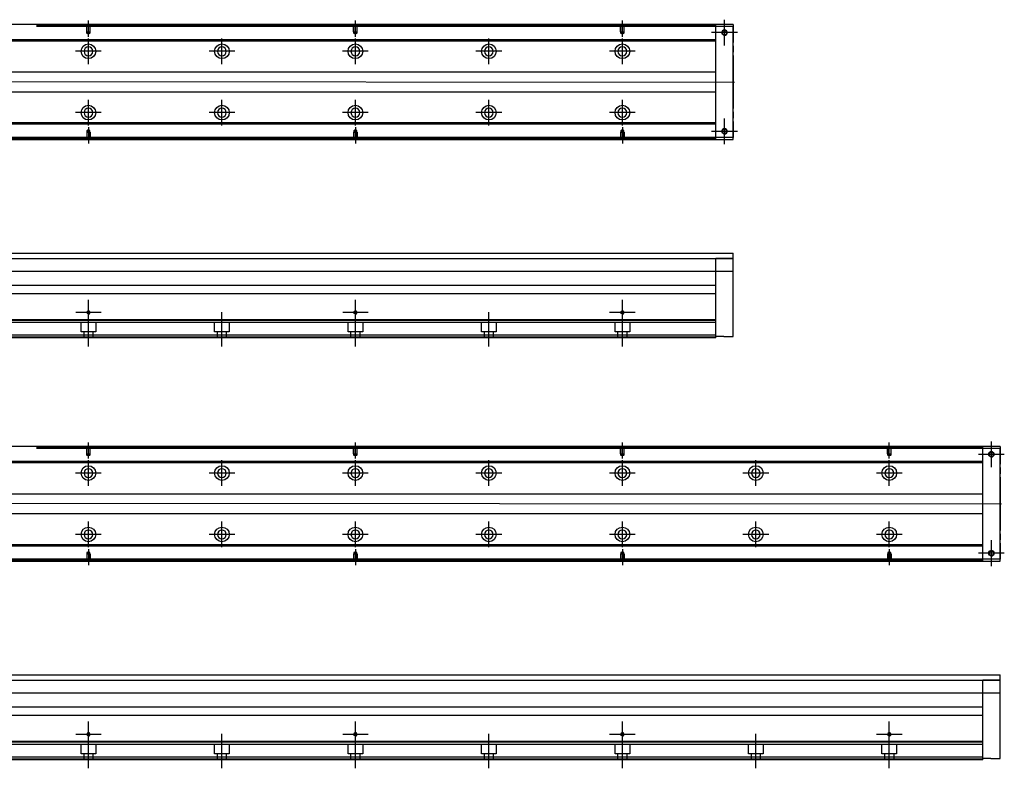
# Model space of a CAD drawing. Header units: millimetres. Extents: x 1805 to 4914, y -1594 to 860.
# Tile 111 of 256: x 2339 to 3077, y -1588 to -1028. Entities that reach past the tile are written whole.
import ezdxf
from ezdxf.lldxf.tags import DXFTag

# ---------------------------------------------------------------- set-up
doc = ezdxf.new("R2010")
doc.units = ezdxf.units.MM
doc.layers.get('0').update_dxf_attribs({"linetype": 'CONTINUOUS'})
tags = doc.linetypes.add('DASHED', pattern=[25.72, 12.86, -12.86]).pattern_tags.tags
tags[6:7] = [DXFTag(74, 4), DXFTag(75, 0), DXFTag(340, '0'), DXFTag(46, 0.0), DXFTag(50, 0.0), DXFTag(44, 0.0), DXFTag(45, 0.0)]
tags[4:5] = [DXFTag(74, 4), DXFTag(75, 0), DXFTag(340, '0'), DXFTag(46, 0.0), DXFTag(50, 0.0), DXFTag(44, 0.0), DXFTag(45, 0.0)]

msp = doc.modelspace()

# ---------------------------------------------------------------- linework, layer by layer
at = {"linetype": 'Continuous'}
for p, q in [((2873.78, -1031.24), (2107.78, -1031.24)), ((2860.78, -1031.74), (2860.78, -1031.24)), ((2860.78, -1032.74), (2860.78, -1031.74)), ((2873.78, -1031.24), (2873.78, -1032.74)), ((2873.78, -1032.74), (2860.78, -1032.74)), ((2860.78, -1115.74), (2860.78, -1032.74)), ((2873.78, -1115.74), (2873.78, -1032.74)), ((2873.78, -1032.74), (2873.78, -1044.66)), ((2873.78, -1047.14), (2873.78, -1044.66)), ((2873.78, -1047.14), (2873.78, -1051.84)), ((2873.78, -1054.32), (2873.78, -1051.84)), ((2873.78, -1054.32), (2873.78, -1094.16)), ((2873.78, -1096.64), (2873.78, -1094.16)), ((2873.78, -1096.64), (2873.78, -1101.34)), ((2873.78, -1103.82), (2873.78, -1101.34)), ((2873.78, -1103.82), (2873.78, -1115.74)), ((2107.78, -1117.24), (2873.78, -1117.24)), ((2873.78, -1115.74), (2860.78, -1115.74)), ((2860.78, -1116.74), (2860.78, -1115.74)), ((2860.78, -1117.24), (2860.78, -1116.74)), ((2873.78, -1117.24), (2873.78, -1115.74)), ((2287.63, -1202.39), (2873.78, -1202.39)), ((2287.63, -1206.39), (2873.78, -1206.39)), ((2873.78, -1206.39), (2860.78, -1206.39)), ((2873.78, -1264.89), (2873.78, -1202.39)), ((2873.78, -1216.16), (2287.63, -1216.16)), ((2860.78, -1231.89), (2860.78, -1216.16)), ((2305.23, -1226.39), (2860.78, -1226.39)), ((2860.78, -1232.89), (2287.63, -1232.89)), ((2860.78, -1232.89), (2860.78, -1231.89)), ((2860.78, -1252.34), (2860.78, -1232.89)), ((2860.78, -1252.34), (2120.78, -1252.34)), ((2860.78, -1252.84), (2860.78, -1252.34)), ((2860.78, -1263.89), (2860.78, -1252.84)), ((2860.78, -1263.89), (2120.78, -1263.89)), ((2860.78, -1265.89), (2120.78, -1265.89)), ((2860.78, -1265.89), (2860.78, -1263.89)), ((2866.78, -1264.89), (2860.78, -1264.89)), ((2866.78, -1264.89), (2873.78, -1264.89)), ((3073.78, -1347.09), (2107.78, -1347.09)), ((3060.78, -1347.59), (3060.78, -1347.09)), ((3060.78, -1348.59), (3060.78, -1347.59)), ((3073.78, -1348.59), (3060.78, -1348.59)), ((3060.78, -1431.59), (3060.78, -1348.59)), ((3073.78, -1347.09), (3073.78, -1348.59)), ((3073.78, -1431.59), (3073.78, -1348.59)), ((3073.78, -1348.59), (3073.78, -1360.51)), ((3073.78, -1362.99), (3073.78, -1360.51)), ((3073.78, -1362.99), (3073.78, -1367.69)), ((3073.78, -1370.17), (3073.78, -1367.69)), ((3073.78, -1370.17), (3073.78, -1410.01)), ((3073.78, -1412.49), (3073.78, -1410.01)), ((3073.78, -1412.49), (3073.78, -1417.19)), ((3073.78, -1419.67), (3073.78, -1417.19)), ((3073.78, -1419.67), (3073.78, -1431.59)), ((2107.78, -1433.09), (3073.78, -1433.09)), ((3073.78, -1431.59), (3060.78, -1431.59)), ((3060.78, -1432.59), (3060.78, -1431.59)), ((3060.78, -1433.09), (3060.78, -1432.59)), ((3073.78, -1433.09), (3073.78, -1431.59)), ((2287.63, -1518.24), (3073.78, -1518.24)), ((3073.78, -1580.74), (3073.78, -1518.24)), ((2287.63, -1522.24), (3073.78, -1522.24)), ((3073.78, -1522.24), (3060.78, -1522.24)), ((3073.78, -1532.01), (2287.63, -1532.01)), ((3060.78, -1547.74), (3060.78, -1532.01)), ((3060.78, -1548.74), (2287.63, -1548.74)), ((2305.23, -1542.24), (3060.78, -1542.24)), ((3060.78, -1548.74), (3060.78, -1547.74)), ((3060.78, -1568.19), (3060.78, -1548.74)), ((3060.78, -1568.19), (2120.78, -1568.19)), ((3060.78, -1568.69), (3060.78, -1568.19)), ((3060.78, -1579.74), (3060.78, -1568.69)), ((3060.78, -1579.74), (2120.78, -1579.74)), ((3060.78, -1581.74), (2120.78, -1581.74)), ((3060.78, -1581.74), (3060.78, -1579.74)), ((3066.78, -1580.74), (3060.78, -1580.74)), ((3066.78, -1580.74), (3073.78, -1580.74))]:
    msp.add_line(p, q, dxfattribs=at)
at = {"linetype": 'DASHED'}
for p, q in [((2860.78, -1031.74), (2351.78, -1031.74)), ((2860.78, -1032.74), (2351.78, -1032.74)), ((2860.78, -1115.74), (2301.78, -1115.74)), ((2860.78, -1116.74), (2301.78, -1116.74)), ((2860.78, -1254.39), (2120.78, -1254.39)), ((2385.28, -1261.39), (2385.28, -1254.39)), ((2396.28, -1254.39), (2396.28, -1261.39)), ((2485.28, -1261.39), (2485.28, -1254.39)), ((2496.28, -1254.39), (2496.28, -1261.39)), ((2585.28, -1261.39), (2585.28, -1254.39)), ((2596.28, -1254.39), (2596.28, -1261.39)), ((2685.28, -1261.39), (2685.28, -1254.39)), ((2696.28, -1254.39), (2696.28, -1261.39)), ((2785.28, -1261.39), (2785.28, -1254.39)), ((2796.28, -1254.39), (2796.28, -1261.39)), ((2860.78, -1265.39), (2120.78, -1265.39)), ((2396.28, -1261.39), (2385.28, -1261.39)), ((2387.48, -1265.89), (2387.48, -1261.39)), ((2394.08, -1261.39), (2394.08, -1265.89)), ((2496.28, -1261.39), (2485.28, -1261.39)), ((2487.48, -1265.89), (2487.48, -1261.39)), ((2494.08, -1261.39), (2494.08, -1265.89)), ((2596.28, -1261.39), (2585.28, -1261.39)), ((2587.48, -1265.89), (2587.48, -1261.39)), ((2594.08, -1261.39), (2594.08, -1265.89)), ((2696.28, -1261.39), (2685.28, -1261.39)), ((2687.48, -1265.89), (2687.48, -1261.39)), ((2694.08, -1261.39), (2694.08, -1265.89)), ((2796.28, -1261.39), (2785.28, -1261.39)), ((2787.48, -1265.89), (2787.48, -1261.39)), ((2794.08, -1261.39), (2794.08, -1265.89)), ((3060.78, -1347.59), (2351.78, -1347.59)), ((3060.78, -1348.59), (2351.78, -1348.59)), ((3060.78, -1431.59), (2301.78, -1431.59)), ((3060.78, -1432.59), (2301.78, -1432.59)), ((3060.78, -1570.24), (2120.78, -1570.24)), ((2385.28, -1577.24), (2385.28, -1570.24)), ((2396.28, -1570.24), (2396.28, -1577.24)), ((2485.28, -1577.24), (2485.28, -1570.24)), ((2496.28, -1570.24), (2496.28, -1577.24)), ((2585.28, -1577.24), (2585.28, -1570.24)), ((2596.28, -1570.24), (2596.28, -1577.24)), ((2685.28, -1577.24), (2685.28, -1570.24)), ((2696.28, -1570.24), (2696.28, -1577.24)), ((2785.28, -1577.24), (2785.28, -1570.24)), ((2796.28, -1570.24), (2796.28, -1577.24)), ((2885.28, -1577.24), (2885.28, -1570.24)), ((2896.28, -1570.24), (2896.28, -1577.24)), ((2985.28, -1577.24), (2985.28, -1570.24)), ((2996.28, -1570.24), (2996.28, -1577.24)), ((2396.28, -1577.24), (2385.28, -1577.24)), ((2387.48, -1581.74), (2387.48, -1577.24)), ((2394.08, -1577.24), (2394.08, -1581.74)), ((2496.28, -1577.24), (2485.28, -1577.24)), ((2487.48, -1581.74), (2487.48, -1577.24)), ((2494.08, -1577.24), (2494.08, -1581.74)), ((2596.28, -1577.24), (2585.28, -1577.24)), ((2587.48, -1581.74), (2587.48, -1577.24)), ((2594.08, -1577.24), (2594.08, -1581.74)), ((2696.28, -1577.24), (2685.28, -1577.24)), ((2687.48, -1581.74), (2687.48, -1577.24)), ((2694.08, -1577.24), (2694.08, -1581.74)), ((2796.28, -1577.24), (2785.28, -1577.24)), ((2787.48, -1581.74), (2787.48, -1577.24)), ((2794.08, -1577.24), (2794.08, -1581.74)), ((2896.28, -1577.24), (2885.28, -1577.24)), ((2887.48, -1581.74), (2887.48, -1577.24)), ((2894.08, -1577.24), (2894.08, -1581.74)), ((2996.28, -1577.24), (2985.28, -1577.24)), ((2987.48, -1581.74), (2987.48, -1577.24)), ((2994.08, -1577.24), (2994.08, -1581.74)), ((3060.78, -1581.24), (2120.78, -1581.24))]:
    msp.add_line(p, q, dxfattribs=at)
at = {"linetype": 'DASHED', "ltscale": 0.1}
for p, q in [((2389.48, -1036.74), (2389.48, -1031.74)), ((2389.7, -1037.74), (2389.7, -1031.74)), ((2391.85, -1031.74), (2391.85, -1037.74)), ((2392.08, -1036.74), (2392.08, -1031.74)), ((2589.48, -1036.74), (2589.48, -1031.74)), ((2589.7, -1037.74), (2589.7, -1031.74)), ((2591.85, -1031.74), (2591.85, -1037.74)), ((2592.08, -1036.74), (2592.08, -1031.74)), ((2789.48, -1036.74), (2789.48, -1031.74)), ((2789.7, -1037.74), (2789.7, -1031.74)), ((2791.85, -1031.74), (2791.85, -1037.74)), ((2792.08, -1036.74), (2792.08, -1031.74)), ((2389.48, -1036.74), (2392.08, -1036.74)), ((2390.78, -1038.38), (2389.7, -1037.74)), ((2389.7, -1037.74), (2391.85, -1037.74)), ((2391.85, -1037.74), (2390.78, -1038.38)), ((2589.48, -1036.74), (2592.08, -1036.74)), ((2590.78, -1038.38), (2589.7, -1037.74)), ((2589.7, -1037.74), (2591.85, -1037.74)), ((2591.85, -1037.74), (2590.78, -1038.38)), ((2789.48, -1036.74), (2792.08, -1036.74)), ((2790.78, -1038.38), (2789.7, -1037.74)), ((2789.7, -1037.74), (2791.85, -1037.74)), ((2791.85, -1037.74), (2790.78, -1038.38)), ((2389.48, -1111.74), (2392.08, -1111.74)), ((2389.48, -1111.74), (2389.48, -1116.74)), ((2390.78, -1110.1), (2389.7, -1110.74)), ((2389.7, -1110.74), (2389.7, -1116.74)), ((2389.7, -1110.74), (2391.85, -1110.74)), ((2391.85, -1110.74), (2390.78, -1110.1)), ((2391.85, -1116.74), (2391.85, -1110.74)), ((2392.08, -1111.74), (2392.08, -1116.74)), ((2589.48, -1111.74), (2592.08, -1111.74)), ((2589.48, -1111.74), (2589.48, -1116.74)), ((2590.78, -1110.1), (2589.7, -1110.74)), ((2589.7, -1110.74), (2589.7, -1116.74)), ((2589.7, -1110.74), (2591.85, -1110.74)), ((2591.85, -1110.74), (2590.78, -1110.1)), ((2591.85, -1116.74), (2591.85, -1110.74)), ((2592.08, -1111.74), (2592.08, -1116.74)), ((2789.48, -1111.74), (2792.08, -1111.74)), ((2789.48, -1111.74), (2789.48, -1116.74)), ((2790.78, -1110.1), (2789.7, -1110.74)), ((2789.7, -1110.74), (2789.7, -1116.74)), ((2789.7, -1110.74), (2791.85, -1110.74)), ((2791.85, -1110.74), (2790.78, -1110.1)), ((2791.85, -1116.74), (2791.85, -1110.74)), ((2792.08, -1111.74), (2792.08, -1116.74)), ((2389.48, -1352.59), (2389.48, -1347.59)), ((2389.7, -1353.59), (2389.7, -1347.59)), ((2391.85, -1347.59), (2391.85, -1353.59)), ((2392.08, -1352.59), (2392.08, -1347.59)), ((2589.48, -1352.59), (2589.48, -1347.59)), ((2589.7, -1353.59), (2589.7, -1347.59)), ((2591.85, -1347.59), (2591.85, -1353.59)), ((2592.08, -1352.59), (2592.08, -1347.59)), ((2789.48, -1352.59), (2789.48, -1347.59)), ((2789.7, -1353.59), (2789.7, -1347.59)), ((2791.85, -1347.59), (2791.85, -1353.59)), ((2792.08, -1352.59), (2792.08, -1347.59)), ((2989.48, -1352.59), (2989.48, -1347.59)), ((2989.7, -1353.59), (2989.7, -1347.59)), ((2991.85, -1347.59), (2991.85, -1353.59)), ((2992.08, -1352.59), (2992.08, -1347.59)), ((2389.48, -1352.59), (2392.08, -1352.59)), ((2390.78, -1354.23), (2389.7, -1353.59)), ((2389.7, -1353.59), (2391.85, -1353.59)), ((2391.85, -1353.59), (2390.78, -1354.23)), ((2589.48, -1352.59), (2592.08, -1352.59)), ((2590.78, -1354.23), (2589.7, -1353.59)), ((2589.7, -1353.59), (2591.85, -1353.59)), ((2591.85, -1353.59), (2590.78, -1354.23)), ((2789.48, -1352.59), (2792.08, -1352.59)), ((2790.78, -1354.23), (2789.7, -1353.59)), ((2789.7, -1353.59), (2791.85, -1353.59)), ((2791.85, -1353.59), (2790.78, -1354.23)), ((2989.48, -1352.59), (2992.08, -1352.59)), ((2990.78, -1354.23), (2989.7, -1353.59)), ((2989.7, -1353.59), (2991.85, -1353.59)), ((2991.85, -1353.59), (2990.78, -1354.23)), ((2389.48, -1427.59), (2392.08, -1427.59)), ((2389.48, -1427.59), (2389.48, -1432.59)), ((2390.78, -1425.95), (2389.7, -1426.6)), ((2389.7, -1426.6), (2389.7, -1432.59)), ((2389.7, -1426.6), (2391.85, -1426.6)), ((2391.85, -1426.6), (2390.78, -1425.95)), ((2391.85, -1432.59), (2391.85, -1426.6)), ((2392.08, -1427.59), (2392.08, -1432.59)), ((2589.48, -1427.59), (2592.08, -1427.59)), ((2589.48, -1427.59), (2589.48, -1432.59)), ((2590.78, -1425.95), (2589.7, -1426.6)), ((2589.7, -1426.6), (2589.7, -1432.59)), ((2589.7, -1426.6), (2591.85, -1426.6)), ((2591.85, -1426.6), (2590.78, -1425.95)), ((2591.85, -1432.59), (2591.85, -1426.6)), ((2592.08, -1427.59), (2592.08, -1432.59)), ((2789.48, -1427.59), (2792.08, -1427.59)), ((2789.48, -1427.59), (2789.48, -1432.59)), ((2790.78, -1425.95), (2789.7, -1426.6)), ((2789.7, -1426.6), (2789.7, -1432.59)), ((2789.7, -1426.6), (2791.85, -1426.6)), ((2791.85, -1426.6), (2790.78, -1425.95)), ((2791.85, -1432.59), (2791.85, -1426.6)), ((2792.08, -1427.59), (2792.08, -1432.59)), ((2989.48, -1427.59), (2992.08, -1427.59)), ((2989.48, -1427.59), (2989.48, -1432.59)), ((2990.78, -1425.95), (2989.7, -1426.6)), ((2989.7, -1426.6), (2989.7, -1432.59)), ((2989.7, -1426.6), (2991.85, -1426.6)), ((2991.85, -1426.6), (2990.78, -1425.95)), ((2991.85, -1432.59), (2991.85, -1426.6)), ((2992.08, -1427.59), (2992.08, -1432.59))]:
    msp.add_line(p, q, dxfattribs=at)
at = {"ltscale": 0.2}
for p, q in [((2390.78, -1040.38), (2390.78, -1028.24)), ((2590.78, -1040.38), (2590.78, -1028.24)), ((2790.78, -1040.38), (2790.78, -1028.24)), ((2867.28, -1046.89), (2867.28, -1027.59)), ((2867.28, -1046.76), (2867.28, -1027.71)), ((2876.93, -1037.24), (2857.63, -1037.24)), ((2876.8, -1037.24), (2857.75, -1037.24)), ((2390.78, -1060.89), (2390.78, -1041.59)), ((2490.78, -1060.89), (2490.78, -1041.59)), ((2590.78, -1060.89), (2590.78, -1041.59)), ((2690.78, -1060.89), (2690.78, -1041.59)), ((2790.78, -1060.89), (2790.78, -1041.59)), ((2400.43, -1051.24), (2381.13, -1051.24)), ((2500.43, -1051.24), (2481.13, -1051.24)), ((2600.43, -1051.24), (2581.13, -1051.24)), ((2700.43, -1051.24), (2681.13, -1051.24)), ((2800.43, -1051.24), (2781.13, -1051.24)), ((2390.78, -1106.84), (2390.78, -1087.54)), ((2490.78, -1106.84), (2490.78, -1087.54)), ((2590.78, -1106.84), (2590.78, -1087.54)), ((2690.78, -1106.84), (2690.78, -1087.54)), ((2790.78, -1106.84), (2790.78, -1087.54)), ((2400.43, -1097.19), (2381.13, -1097.19)), ((2500.43, -1097.19), (2481.13, -1097.19)), ((2600.43, -1097.19), (2581.13, -1097.19)), ((2700.43, -1097.19), (2681.13, -1097.19)), ((2800.43, -1097.19), (2781.13, -1097.19)), ((2867.28, -1120.89), (2867.28, -1101.59)), ((2867.28, -1120.76), (2867.28, -1101.71)), ((2390.78, -1108.09), (2390.78, -1120.24)), ((2590.78, -1108.09), (2590.78, -1120.24)), ((2790.78, -1108.09), (2790.78, -1120.24)), ((2876.93, -1111.24), (2857.63, -1111.24)), ((2876.8, -1111.24), (2857.75, -1111.24)), ((2390.78, -1256.41), (2390.78, -1237.36)), ((2590.78, -1256.41), (2590.78, -1237.36)), ((2790.78, -1256.41), (2790.78, -1237.36)), ((2390.78, -1272.3), (2390.78, -1246.55)), ((2490.78, -1272.3), (2490.78, -1246.55)), ((2590.78, -1272.3), (2590.78, -1246.55)), ((2690.78, -1272.3), (2690.78, -1246.55)), ((2790.78, -1272.3), (2790.78, -1246.55)), ((2400.3, -1246.89), (2381.25, -1246.89)), ((2600.3, -1246.89), (2581.25, -1246.89)), ((2800.3, -1246.89), (2781.25, -1246.89)), ((2390.78, -1356.24), (2390.78, -1344.09)), ((2590.78, -1356.24), (2590.78, -1344.09)), ((2790.78, -1356.24), (2790.78, -1344.09)), ((2990.78, -1356.24), (2990.78, -1344.09)), ((3067.28, -1362.74), (3067.28, -1343.44)), ((3067.28, -1362.62), (3067.28, -1343.57)), ((3076.93, -1353.09), (3057.63, -1353.09)), ((3076.8, -1353.09), (3057.75, -1353.09)), ((2390.78, -1376.74), (2390.78, -1357.44)), ((2490.78, -1376.74), (2490.78, -1357.44)), ((2590.78, -1376.74), (2590.78, -1357.44)), ((2690.78, -1376.74), (2690.78, -1357.44)), ((2790.78, -1376.74), (2790.78, -1357.44)), ((2890.78, -1376.74), (2890.78, -1357.44)), ((2990.78, -1376.74), (2990.78, -1357.44)), ((2400.43, -1367.09), (2381.13, -1367.09)), ((2500.43, -1367.09), (2481.13, -1367.09)), ((2600.43, -1367.09), (2581.13, -1367.09)), ((2700.43, -1367.09), (2681.13, -1367.09)), ((2800.43, -1367.09), (2781.13, -1367.09)), ((2900.43, -1367.09), (2881.13, -1367.09)), ((3000.43, -1367.09), (2981.13, -1367.09)), ((2390.78, -1422.69), (2390.78, -1403.39)), ((2490.78, -1422.69), (2490.78, -1403.39)), ((2590.78, -1422.69), (2590.78, -1403.39)), ((2690.78, -1422.69), (2690.78, -1403.39)), ((2790.78, -1422.69), (2790.78, -1403.39)), ((2890.78, -1422.69), (2890.78, -1403.39)), ((2990.78, -1422.69), (2990.78, -1403.39)), ((2400.43, -1413.04), (2381.13, -1413.04)), ((2500.43, -1413.04), (2481.13, -1413.04)), ((2600.43, -1413.04), (2581.13, -1413.04)), ((2700.43, -1413.04), (2681.13, -1413.04)), ((2800.43, -1413.04), (2781.13, -1413.04)), ((2900.43, -1413.04), (2881.13, -1413.04)), ((3000.43, -1413.04), (2981.13, -1413.04)), ((3067.28, -1436.74), (3067.28, -1417.44)), ((3067.28, -1436.62), (3067.28, -1417.57)), ((2390.78, -1423.95), (2390.78, -1436.09)), ((2590.78, -1423.95), (2590.78, -1436.09)), ((2790.78, -1423.95), (2790.78, -1436.09)), ((2990.78, -1423.95), (2990.78, -1436.09)), ((3076.93, -1427.09), (3057.63, -1427.09)), ((3076.8, -1427.09), (3057.75, -1427.09)), ((2390.78, -1572.27), (2390.78, -1553.22)), ((2590.78, -1572.27), (2590.78, -1553.22)), ((2790.78, -1572.27), (2790.78, -1553.22)), ((2990.78, -1572.27), (2990.78, -1553.22)), ((2400.3, -1562.74), (2381.25, -1562.74)), ((2390.78, -1588.16), (2390.78, -1562.41)), ((2490.78, -1588.16), (2490.78, -1562.41)), ((2600.3, -1562.74), (2581.25, -1562.74)), ((2590.78, -1588.16), (2590.78, -1562.41)), ((2690.78, -1588.16), (2690.78, -1562.41)), ((2800.3, -1562.74), (2781.25, -1562.74)), ((2790.78, -1588.16), (2790.78, -1562.41)), ((2890.78, -1588.16), (2890.78, -1562.41)), ((3000.3, -1562.74), (2981.25, -1562.74)), ((2990.78, -1588.16), (2990.78, -1562.41))]:
    msp.add_line(p, q, dxfattribs=at)
at = {"linetype": 'DASHED', "ltscale": 0.6}
for p, q in [((2860.78, -1042.56), (2306.18, -1042.56)), ((2860.78, -1043.56), (2306.18, -1043.56)), ((2304.98, -1066.74), (2860.78, -1066.74)), ((2860.78, -1081.74), (2304.98, -1081.74)), ((2860.78, -1104.92), (2306.18, -1104.92)), ((2860.78, -1105.92), (2306.18, -1105.92)), ((3060.78, -1358.41), (2306.18, -1358.41)), ((3060.78, -1359.41), (2306.18, -1359.41)), ((2304.98, -1382.59), (3060.78, -1382.59)), ((3060.78, -1397.59), (2304.98, -1397.59)), ((3060.78, -1420.77), (2306.18, -1420.77)), ((3060.78, -1421.77), (2306.18, -1421.77))]:
    msp.add_line(p, q, dxfattribs=at)
for p, q in [((2032.78, -1073.74), (2874.78, -1074.24)), ((2032.78, -1389.59), (3074.78, -1390.09))]:
    msp.add_line(p, q)
at = {"linetype": 'DASHED', "ltscale": 0.2}
for p, q in [((2860.78, -1216.16), (2860.78, -1206.39)), ((3060.78, -1532.01), (3060.78, -1522.24))]:
    msp.add_line(p, q, dxfattribs=at)
at = {"linetype": 'Continuous'}
for centre, radius in [((2867.28, -1037.24), 2), ((2867.28, -1037.24), 1.65), ((2867.28, -1111.24), 2), ((2867.28, -1111.24), 1.65), ((2390.78, -1246.89), 1.07), ((2590.78, -1246.89), 1.07), ((2790.78, -1246.89), 1.07), ((3067.28, -1353.09), 2), ((3067.28, -1353.09), 1.65), ((3067.28, -1427.09), 2), ((3067.28, -1427.09), 1.65), ((2390.78, -1562.74), 1.07), ((2590.78, -1562.74), 1.07), ((2790.78, -1562.74), 1.07), ((2990.78, -1562.74), 1.07)]:
    msp.add_circle(centre, radius, dxfattribs=at)
at = {"linetype": 'DASHED', "ltscale": 0.6}
for centre in [(2390.78, -1051.24), (2490.78, -1051.24), (2590.78, -1051.24), (2690.78, -1051.24), (2790.78, -1051.24), (2390.78, -1097.19), (2490.78, -1097.19), (2590.78, -1097.19), (2690.78, -1097.19), (2790.78, -1097.19), (2390.78, -1367.09), (2490.78, -1367.09), (2590.78, -1367.09), (2690.78, -1367.09), (2790.78, -1367.09), (2890.78, -1367.09), (2990.78, -1367.09), (2390.78, -1413.04), (2490.78, -1413.04), (2590.78, -1413.04), (2690.78, -1413.04), (2790.78, -1413.04), (2890.78, -1413.04), (2990.78, -1413.04)]:
    msp.add_circle(centre, 5.5, dxfattribs=at)
at = {"linetype": 'DASHED', "ltscale": 0.6, "extrusion": (0, 0, -1)}
for centre in [(-2390.78, -1051.24), (-2490.78, -1051.24), (-2590.78, -1051.24), (-2690.78, -1051.24), (-2790.78, -1051.24), (-2390.78, -1367.09), (-2490.78, -1367.09), (-2590.78, -1367.09), (-2690.78, -1367.09), (-2790.78, -1367.09), (-2890.78, -1367.09), (-2990.78, -1367.09)]:
    msp.add_circle(centre, 3.3, dxfattribs=at)
at = {"linetype": 'DASHED', "ltscale": 0.6, "extrusion": (-6.12303e-17, 0, -1)}
for centre in [(-2390.78, -1097.19), (-2490.78, -1097.19), (-2590.78, -1097.19), (-2690.78, -1097.19), (-2790.78, -1097.19), (-2390.78, -1413.04), (-2490.78, -1413.04), (-2590.78, -1413.04), (-2690.78, -1413.04), (-2790.78, -1413.04), (-2890.78, -1413.04), (-2990.78, -1413.04)]:
    msp.add_circle(centre, 3.3, dxfattribs=at)
for centre, radius in [((2867.28, -1037.24), 2), ((2867.28, -1111.24), 2), ((2390.78, -1246.89), 1.3), ((2590.78, -1246.89), 1.3), ((2790.78, -1246.89), 1.3), ((3067.28, -1353.09), 2), ((3067.28, -1427.09), 2), ((2390.78, -1562.74), 1.3), ((2590.78, -1562.74), 1.3), ((2790.78, -1562.74), 1.3), ((2990.78, -1562.74), 1.3)]:
    msp.add_arc(centre, radius, 270, 180)
at = {"linetype": 'Continuous'}
for points in [[(2860.78, -1031.24), (2351.78, -1031.24)], [(2860.78, -1117.24), (2351.78, -1117.24)], [(2860.78, -1252.84), (2120.78, -1252.84)], [(3060.78, -1347.09), (2351.78, -1347.09)], [(3060.78, -1433.09), (2351.78, -1433.09)], [(3060.78, -1568.69), (2120.78, -1568.69)]]:
    msp.add_open_spline(points, degree=1, dxfattribs=at)

doc.saveas('drawing.dxf')
